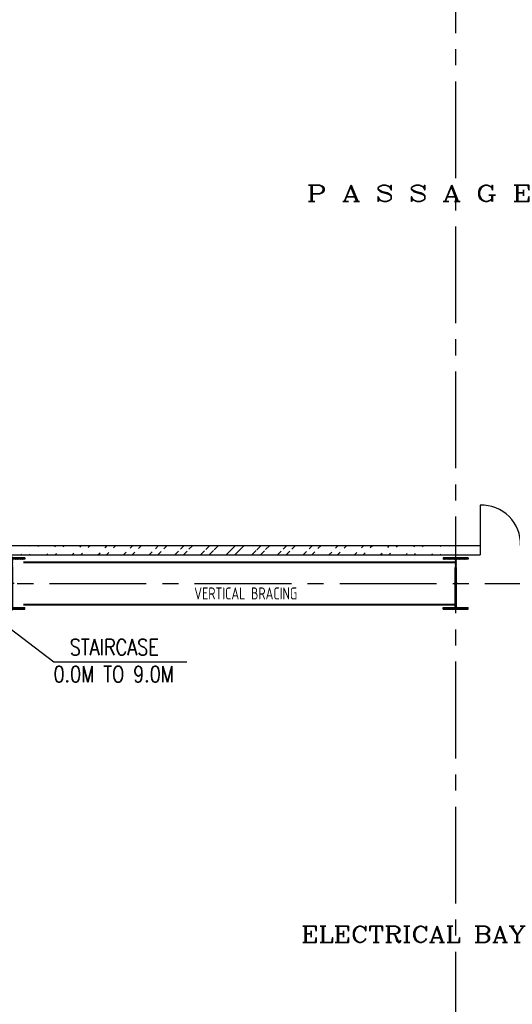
# Model space of a CAD drawing. Extents: x -7650383 to 4934791, y -114316 to 1826789.
# Tile 75 of 256: x 269577 to 281793, y 290512 to 314949. Entities that reach past the tile are written whole.
import ezdxf

# ---------------------------------------------------------------- set-up
doc = ezdxf.new("R2010")
doc.units = 0
doc.header["$LTSCALE"] = 800
doc.header["$MEASUREMENT"] = 0
for name, pattern in [('CENTER', [2, 1.25, -0.25, 0.25, -0.25]), ('CENTER2', [1.125, 0.75, -0.125, 0.125, -0.125]), ('DASHDOT', [1, 0.5, -0.25, 0, -0.25])]:
    doc.linetypes.add(name, pattern=pattern)
doc.layers.get('0').update_dxf_attribs({"linetype": 'CONTINUOUS'})
for name, color, linetype in [('COL', 1, 'CENTER'), ('DIM', 4, 'CONTINUOUS'), ('GRID', 8, 'CENTER'), ('HATCH', 9, 'CONTINUOUS'), ('STR', 2, 'CONTINUOUS'), ('T', 3, 'CONTINUOUS'), ('TEXT', 3, 'CONTINUOUS'), ('WALL', 6, 'CONTINUOUS')]:
    doc.layers.add(name, color=color, linetype=linetype)
doc.styles.add('ROMANC', font='romanc')
doc.styles.add('ROMANS', font='ISO9.shx', dxfattribs={"width": 0.8})
doc.styles.add('S3', font='ROMANS1.SHX', dxfattribs={"width": 0.8})
doc.styles.get("Standard").update_dxf_attribs({"font": 'ISO9'})
doc.dimstyles.get("Standard").update_dxf_attribs({"dimtxt": 0.18, "dimasz": 0.18, "dimexe": 0.18, "dimexo": 0.0625, "dimgap": 0.09, "dimtad": 0, "dimtih": 1, "dimtoh": 1, "dimdec": 4, "dimzin": 0, "dimdsep": 46, "dimtxsty": 'Standard', "dimcen": 0.09, "dimadec": 0, "dimazin": 0, "dimtfac": 1, "dimtdec": 4, "dimtofl": 0, "dimtmove": 0, "dimatfit": 3, "dimfxl": 1, "dimtolj": 1, "dimtzin": 0, "dimarcsym": 0})

# ---------------------------------------------------------------- blocks, each defined once
blk = doc.blocks.new('A$C14326149')
at = {"layer": 'COL'}
h = blk.add_hatch(dxfattribs=at)
h.set_pattern_fill('ANSI31', color=256, scale=100, style=0)
h.paths.add_polyline_path([(310, 640), (0, 640), (0, 600), (310, 600)])
h.paths.add_polyline_path([(0, 600), (0, 640), (-310, 640), (-310, 600)])
h.paths.add_polyline_path([(0, -640), (0, -600), (-310, -600), (-310, -640)])
h.paths.add_polyline_path([(0, -600), (0, -640), (310, -640), (310, -600)])
h.paths.add_polyline_path([(-16, 0), (0, 0), (0, 600), (-16, 600)])
h.paths.add_polyline_path([(0, 0), (16, 0), (16, 600), (0, 600)])
h.paths.add_polyline_path([(16, 0), (0, 0), (0, -600), (16, -600)])
h.paths.add_polyline_path([(-16, -600), (0, -600), (0, 0), (-16, 0)])
for p, q in [((310, 640), (-310, 640)), ((-310, 640), (-310, 600)), ((310, 600), (-310, 600)), ((-16, -600), (-16, 600)), ((16, -600), (16, 600)), ((310, 640), (310, 600)), ((-310, -600), (310, -600)), ((-310, -640), (-310, -600)), ((-310, -640), (310, -640)), ((310, -640), (310, -600))]:
    blk.add_line(p, q, dxfattribs=at)
at = {"layer": 'COL', "color": 2}
for p, q in [((0, -672), (0, 672)), ((44, 0), (-44, 0))]:
    blk.add_line(p, q, dxfattribs=at)

msp = doc.modelspace()

# ---------------------------------------------------------------- hatches: boundary and pattern name
at = {"layer": 'HATCH'}
h = msp.add_hatch(dxfattribs=at)
h.set_pattern_fill('ANSI32', color=256, scale=1200, style=0)
h.set_pattern_definition([(45, (185014.17, 165526.2), (-318.198, 318.198), []), (45, (185226.3, 165526.2), (-318.198, 318.198), [])])
edge = h.paths.add_edge_path()
edge.add_line((268850.3, 301897.9), (280992.3, 301896.4))
edge.add_line((268850.3, 301667.9), (280992.3, 301666.4))

# ---------------------------------------------------------------- linework, layer by layer
at = {"layer": 'GRID', "linetype": 'CENTER2', "ltscale": 4}
for p, q in [((280391.2, 253416), (280391.2, 328987.7)), ((191114.6, 300956.4), (291791.7, 300956.4))]:
    msp.add_line(p, q, dxfattribs=at)
at = {"layer": 'STR', "color": 7, "linetype": 'DASHDOT', "const_width": 50}
for points in [[(269666.2, 301482), (280391.2, 301482)], [(269666.2, 300430.9), (280391.2, 300430.9)]]:
    msp.add_lwpolyline(points, dxfattribs=at)
at = {"layer": 'WALL'}
for p, q in [((280992.3, 302896.4), (280992.3, 301896.4)), ((280992.3, 302896.4), (280992.3, 301896.4)), ((267347.5, 301896.4), (280992.3, 301896.4)), ((268847.5, 301896.4), (280992.3, 301896.4)), ((280992.3, 301896.4), (280992.3, 301666.4)), ((267347.5, 301666.4), (280992.3, 301666.4)), ((268847.5, 301666.4), (280992.3, 301666.4))]:
    msp.add_line(p, q, dxfattribs=at)
msp.add_arc((281044.3, 301948.5), 949.4, 356.85716, 93.14284, dxfattribs=at)

# ---------------------------------------------------------------- block references
at = {"layer": 'DIM'}
for p in [(269391.2, 300956.4), (280391.1, 300956.4)]:
    msp.add_blockref('A$C14326149', p, dxfattribs=at)

# ---------------------------------------------------------------- texts
at = {"layer": 'T', "style": 'ROMANC'}
for s, width, p in [('P A S S A G E', 1.4, (276687.2, 310440)), ('ELECTRICAL BAY', 1.2, (276554.9, 292049.1))]:
    msp.add_text(s, height=400, dxfattribs=dict(at, width=width)).set_placement(p)
at = {"layer": 'T', "char_height": 400, "attachment_point": 1, "style": 'S3'}
for s, insert, width in [('\\pi1664.1;PLATFORM AT\\P\\pi2822.2;4.0M', (256307, 304773.4, 207.7), 6650.031), ('\\pi689.76;STAIRCASE \\P\\pi285.95;0.0M TO 9.0M', (270128.5, 299574.1, 207.7), 3893.798)]:
    msp.add_mtext(s, dxfattribs=dict(at, insert=insert, width=width))
at = {"layer": 'TEXT', "style": 'ROMANS', "width": 0.8}
msp.add_text('VERTICAL BRACING', height=300, dxfattribs=at).set_placement((273904.8, 300559.1))
at = {"layer": 'TEXT', "insert": (200677.9, 297070.1, 207.7), "char_height": 400, "width": 3679.946, "attachment_point": 1, "style": 'S3'}
msp.add_mtext('\\pi582.83;STAIRCASE \\P\\pi26.639;0.0M TO 24.5M', dxfattribs=at)

# ---------------------------------------------------------------- leaders
msp.add_leader([(268542.5, 300446.4), (270424.3, 299014.5), (273722.9, 299014.5)], dimstyle='Standard', override={"dimtxt": 350, "dimasz": 300, "dimexe": 0, "dimexo": 0, "dimgap": 100, "dimtad": 0, "dimtih": 0, "dimtoh": 0, "dimdec": 0, "dimtxsty": 'ROMANS', "dimcen": 0, "dimclrd": 9, "dimclre": 9, "dimclrt": 256, "dimtdec": 0, "dimtix": 1, "dimtofl": 1, "dimatfit": 0})

doc.saveas('drawing.dxf')
